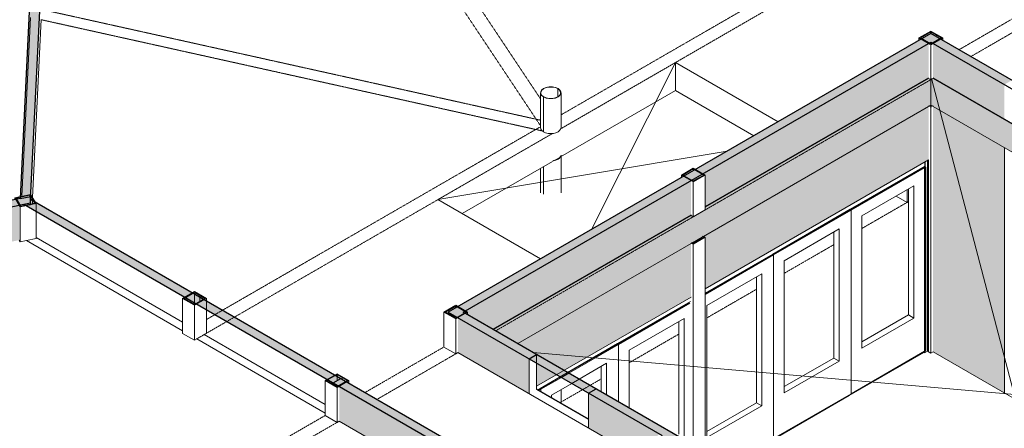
# Model space of a CAD drawing. Header units: millimetres. Extents: x 2807 to 348062, y -35711 to 43067.
# Tile 111 of 191: x 114147 to 125871, y -323 to 4544. Entities that reach past the tile are written whole.
import ezdxf

# ---------------------------------------------------------------- set-up
doc = ezdxf.new("R2010")
doc.units = ezdxf.units.MM
doc.linetypes.add('Hidden', pattern=[7.14375, 4.7625, -2.38125])
doc.linetypes.add('THO_hhidden', pattern=[2.5, 1.5, -1])
doc.layers.add('A-AREA', color=1, linetype='Continuous', lineweight=13, true_color=0xff0000)
doc.layers.add('A-DETL', color=7, linetype='Continuous', lineweight=13, true_color=0x00a600)
for name, color, linetype, lineweight in [('A-DOOR', 7, 'Continuous', 13), ('A-FLOR', 7, 'Continuous', 18), ('A-FLOR-PATT', 7, 'Continuous', 18), ('A-GENM', 7, 'Continuous', 13), ('A-GLAZ-CURT', 7, 'Continuous', 13), ('A-GLAZ-CWMG', 7, 'Continuous', 13), ('A-WALL', 7, 'Continuous', 25), ('A-WALL-PATT', 7, 'Continuous', 25), ('I-WALL', 7, 'Continuous', 18), ('S-COLS', 7, 'Continuous', 13)]:
    doc.layers.add(name, color=color, linetype=linetype, lineweight=lineweight)
pattern_1 = [(30, (3507.014, 1220.566), (-42.42629, 24.494494), []), (30, (3507.014, 1244.815), (-42.42629, 24.494494), [])]

# ---------------------------------------------------------------- blocks, each defined once
blk = doc.blocks.new('NLRS_33_GM_WPB_vloeropening schacht rechthoek_gen_tho - 4000x2200-2046454-01 isometrie 1e verdieping _plotview_')
at = {"layer": 'A-GENM'}
for p, q in [((35568, 4034), (34200, 3244)), ((34568, 2046), (35568, 4034)), ((36790, 3328), (35568, 4034)), ((34104, 3189), (32739, 2401)), ((32739, 2401), (36183, 2978)), ((32739, 2401), (33961, 1695))]:
    blk.add_line(p, q, dxfattribs=at)
blk = doc.blocks.new('NLRS_33_GM_WPB_vloeropening schacht rechthoek_gen_tho - 10675x7875-2231571-01 isometrie 1e verdieping _plotview_')
at = {"layer": 'A-GENM'}
for p, q in [((38581, 3853), (35921, 2317)), ((40462, -3224), (38615, 3842)), ((41012, 2480), (38634, 3853)), ((35753, 2220), (33392, 857)), ((33871, 581), (45542, -436))]:
    blk.add_line(p, q, dxfattribs=at)
at = {"layer": 'A-GENM', "color": 253, "true_color": 0xa1a1a1}
blk.add_line((33914, 148), (34533, -209), dxfattribs=at)
blk = doc.blocks.new('NLRS_28_SCO_UN_koker_gen_bcb - K200_200_12_5-2195922-01 isometrie 1e verdieping _plotview_')
at = {"layer": 'S-COLS', "color": 253, "true_color": 0xa1a1a1}
for p, q in [((38325, 2517), (38325, 2368)), ((38325, 2368), (38196, 2442)), ((38343, 2378), (38325, 2368))]:
    blk.add_line(p, q, dxfattribs=at)
blk = doc.blocks.new('NLRS_28_SCO_UN_koker_gen_bcb - K200_200_12_5-V423-01 isometrie 1e verdieping _plotview_')
at = {"layer": 'S-COLS'}
for p, q in [((38608, 3503), (38581, 3518)), ((38590, 3523), (38608, 3513)), ((38608, 3513), (38625, 3523)), ((38634, 3518), (38608, 3503)), ((38608, 3503), (38608, 572)), ((38608, 572), (38568, 595)), ((38634, 587), (38608, 572))]:
    blk.add_line(p, q, dxfattribs=at)
blk = doc.blocks.new('NLRS_28_SCO_UN_buis_gen_bcb - B244_5_12_5-2195923-01 isometrie 1e verdieping _plotview_')
at = {"layer": 'S-COLS'}
for p, q in [((34205, 2483), (34205, 2931)), ((34166, 2890), (34166, 2883)), ((34166, 2890), (34166, 2883)), ((33960, 2771), (33960, 2483)), ((33996, 2465), (33996, 2792)), ((33996, 2792), (33996, 2465))]:
    blk.add_line(p, q, dxfattribs=at)
at = {"layer": 'S-COLS', "color": 254, "true_color": 0xdcdcdc}
blk.add_line((34205, 0), (34205, 138), dxfattribs=at)
at = {"layer": 'S-COLS'}
for points in [[(34202, 2919, 0), (34200, 2913, 0), (34188, 2896, 0), (34169, 2881, 0), (34143, 2870, 0), (34114, 2863, 0), (34105, 2862, 0)], [(34108, 2864, 0), (34113, 2865, 0), (34142, 2872, 0), (34166, 2883, 0), (34185, 2897, 0), (34197, 2914, 0), (34198, 2916, 0)]]:
    blk.add_polyline3d(points, dxfattribs=at)
at = {"layer": 'S-COLS', "color": 254, "true_color": 0xdcdcdc}
blk.add_polyline3d([(34205, 0, 0), (34200, -18, 0), (34198, -23, 0)], dxfattribs=at)
blk = doc.blocks.new('LP - _loopdeurpaneel_ - LP-2296989-01 isometrie 1e verdieping _plotview_')
at = {"layer": 'A-DOOR', "color": 253, "true_color": 0xa1a1a1}
for p, q in [((33941, 139), (33928, 132)), ((33965, 142), (33938, 127)), ((33941, 145), (33941, 139)), ((33956, 147), (33965, 142)), ((33965, 111), (33965, 142))]:
    blk.add_line(p, q, dxfattribs=at)
blk = doc.blocks.new('SP glas - SP glas 1-2296990-01 isometrie 1e verdieping _plotview_')
at = {"layer": 'A-GLAZ-CURT'}
for p, q in [((36736, 1742), (35921, 1271)), ((35921, 1282), (36712, 1739)), ((36712, 1745), (36712, 1739)), ((36726, 1747), (36736, 1742)), ((36736, 1742), (36736, -444)), ((35939, 1139), (36594, 1517)), ((36594, 1517), (35939, 1139)), ((36594, 1517), (36594, -56)), ((36594, 1517), (36594, -56)), ((35939, -434), (35939, 1139)), ((35939, 1139), (35939, -434)), ((36594, -56), (35939, -434)), ((36594, -56), (35939, -434)), ((36736, -444), (36191, -758)), ((36199, -763), (36712, -467)), ((36712, -457), (36712, -467))]:
    blk.add_line(p, q, dxfattribs=at)
at = {"layer": 'A-GLAZ-CURT', "color": 253, "true_color": 0xa1a1a1}
for p, q in [((36531, -19), (36531, 1481)), ((36531, -19), (36531, 1481)), ((35939, -361), (36531, -19)), ((35939, -361), (36531, -19)), ((36531, -19), (36594, -56)), ((36531, -19), (36594, -56))]:
    blk.add_line(p, q, dxfattribs=at)
blk = doc.blocks.new('SP glas - SP glas 1-V478-01 isometrie 1e verdieping _plotview_')
at = {"layer": 'A-GLAZ-CURT'}
for p, q in [((36712, 1739), (37636, 2272)), ((37659, 2275), (36736, 1742)), ((37636, 2278), (37636, 2272)), ((37650, 2281), (37659, 2275)), ((37659, 2275), (37659, 89)), ((36863, 1673), (37518, 2051)), ((37518, 2051), (36863, 1673)), ((37518, 2051), (37518, 477)), ((37518, 2051), (37518, 477)), ((36712, 1739), (36712, 1745)), ((36736, 1742), (36726, 1747)), ((36736, 1742), (36736, -444)), ((36863, 99), (36863, 1673)), ((36863, 1673), (36863, 99)), ((37518, 477), (36863, 99)), ((37518, 477), (36863, 99)), ((36712, -467), (37636, 66)), ((37659, 89), (36736, -444)), ((37636, 76), (37636, 66)), ((36712, -457), (36712, -467))]:
    blk.add_line(p, q, dxfattribs=at)
at = {"layer": 'A-GLAZ-CURT', "color": 253, "true_color": 0xa1a1a1}
for p, q in [((37454, 514), (37454, 2014)), ((37454, 514), (37454, 2014)), ((36863, 173), (37454, 514)), ((36863, 173), (37454, 514)), ((37454, 514), (37518, 477)), ((37454, 514), (37518, 477))]:
    blk.add_line(p, q, dxfattribs=at)
blk = doc.blocks.new('SP glas - SP glas 1-2296991-01 isometrie 1e verdieping _plotview_')
at = {"layer": 'A-GLAZ-CURT'}
for p, q in [((37636, 2272), (38524, 2785)), ((38533, 2780), (37659, 2275)), ((38524, 2791), (38524, 2785)), ((38548, 2788), (38541, 2784)), ((38548, 2788), (38548, 602)), ((37787, 2206), (38406, 2564)), ((38406, 2564), (37787, 2206)), ((38406, 2564), (38406, 990)), ((38406, 2564), (38406, 990)), ((37636, 2272), (37636, 2278)), ((37659, 2275), (37650, 2281)), ((37659, 2275), (37659, 89)), ((37787, 632), (37787, 2206)), ((37787, 2206), (37787, 632)), ((38406, 990), (37787, 632)), ((38406, 990), (37787, 632)), ((38533, 594), (37659, 89)), ((38524, 589), (38524, 579)), ((38548, 602), (38541, 598)), ((37636, 66), (38524, 579)), ((37636, 76), (37636, 66))]:
    blk.add_line(p, q, dxfattribs=at)
at = {"layer": 'A-GLAZ-CURT', "color": 253, "true_color": 0xa1a1a1}
for p, q in [((38343, 1027), (38343, 2527)), ((38343, 1027), (38343, 2527)), ((37787, 706), (38343, 1027)), ((37787, 706), (38343, 1027)), ((38343, 1027), (38406, 990)), ((38343, 1027), (38406, 990))]:
    blk.add_line(p, q, dxfattribs=at)
blk = doc.blocks.new('Rectangular Mullion - Top profile-2296992-01 isometrie 1e verdieping _plotview_')
at = {"layer": 'A-GLAZ-CWMG'}
for p, q in [((38537, 2847), (38537, 2799)), ((38537, 2799), (37648, 2286))]:
    blk.add_line(p, q, dxfattribs=at)
blk = doc.blocks.new('Rectangular Mullion - Top profile-2296993-01 isometrie 1e verdieping _plotview_')
at = {"layer": 'A-GLAZ-CWMG'}
blk.add_line((35744, 1186), (34877, 686), dxfattribs=at)
blk = doc.blocks.new('Rectangular Mullion - Top profile-V479-01 isometrie 1e verdieping _plotview_')
at = {"layer": 'A-GLAZ-CWMG'}
blk.add_line((36725, 1752), (35921, 1288), dxfattribs=at)
blk = doc.blocks.new('Rectangular Mullion - Top profile-V480-01 isometrie 1e verdieping _plotview_')
at = {"layer": 'A-GLAZ-CWMG'}
blk.add_line((37648, 2286), (36725, 1752), dxfattribs=at)
blk = doc.blocks.new('Rectangular Mullion - Wandansluiting t_p_v_ telescoop paneel T90-2076649-01 isometrie 1e verdieping _plotview_')
at = {"layer": 'A-GLAZ-CWMG'}
for p, q in [((38541, 2850), (38541, 578)), ((38568, 2865), (38568, 595)), ((38534, 2797), (38534, 574)), ((38568, 595), (38541, 579)), ((38534, 574), (38524, 579)), ((38541, 578), (38534, 574))]:
    blk.add_line(p, q, dxfattribs=at)
blk = doc.blocks.new('SP glas - SP glas 1-V481-01 isometrie 1e verdieping _plotview_')
at = {"layer": 'A-GLAZ-CURT'}
for p, q in [((34865, 673), (35731, 1173)), ((35740, 1167), (34888, 675)), ((35016, 606), (35671, 984)), ((35671, 984), (35016, 606)), ((35671, 984), (35671, -458)), ((35671, 984), (35671, -458)), ((34865, 673), (34865, 679)), ((34888, 675), (34879, 681)), ((34888, 675), (34888, -6)), ((35016, -80), (35016, 606)), ((35016, 606), (35016, -80))]:
    blk.add_line(p, q, dxfattribs=at)
at = {"layer": 'A-GLAZ-CURT', "color": 253, "true_color": 0xa1a1a1}
blk.add_line((35607, -391), (35607, 947), dxfattribs=at)
blk.add_line((35607, -391), (35607, 947), dxfattribs=at)
blk = doc.blocks.new('Rectangular Mullion - Top profile-V482-01 isometrie 1e verdieping _plotview_')
at = {"layer": 'A-GLAZ-CWMG'}
blk.add_line((34877, 686), (34283, 343), dxfattribs=at)
at = {"layer": 'A-GLAZ-CWMG', "color": 253, "true_color": 0xa1a1a1}
blk.add_line((34195, 292), (33954, 153), dxfattribs=at)
at = {"layer": 'A-GLAZ-CWMG', "color": 252, "true_color": 0x879191}
blk.add_line((34283, 343), (34195, 292), dxfattribs=at)
blk = doc.blocks.new('SP glas - SP glas 1-V483-01 isometrie 1e verdieping _plotview_')
at = {"layer": 'A-GLAZ-CURT'}
for p, q in [((34289, 340), (34865, 673)), ((34888, 675), (34298, 335)), ((34865, 679), (34865, 673)), ((34879, 681), (34888, 675)), ((34888, 675), (34888, -6)), ((34422, 263), (34747, 451)), ((34747, 451), (34422, 263)), ((34747, 451), (34747, 75)), ((34747, 451), (34747, 75))]:
    blk.add_line(p, q, dxfattribs=at)
at = {"layer": 'A-GLAZ-CURT', "color": 253, "true_color": 0xa1a1a1}
for p, q in [((34683, 112), (34683, 414)), ((34683, 112), (34683, 414)), ((33941, 139), (34200, 289)), ((34210, 283), (33965, 142)), ((33941, 139), (33941, 145)), ((33965, 142), (33956, 147)), ((33965, 142), (33965, 111)), ((34092, 73), (34333, 212)), ((34333, 212), (34092, 73)), ((34092, 37), (34092, 73)), ((34092, 73), (34092, 37))]:
    blk.add_line(p, q, dxfattribs=at)
at = {"layer": 'A-GLAZ-CURT', "color": 252, "true_color": 0x879191}
for p, q in [((34200, 289), (34289, 340)), ((34298, 335), (34210, 283)), ((34333, 212), (34422, 263)), ((34422, 263), (34333, 212))]:
    blk.add_line(p, q, dxfattribs=at)
blk = doc.blocks.new('Rectangular Mullion - Top profile-2296994-01 isometrie 1e verdieping _plotview_')
at = {"layer": 'A-GLAZ-CWMG', "color": 253, "true_color": 0xa1a1a1}
blk.add_line((33954, 153), (33923, 135), dxfattribs=at)
blk = doc.blocks.new('NLRS_28_SCO_UN_koker_gen_bcb - K200_200_12_5-V516-01 isometrie 1e verdieping _plotview_')
at = {"layer": 'S-COLS'}
h = blk.add_hatch(dxfattribs=at)
h.set_pattern_fill('FP_15', color=256, style=0, pattern_type=2)
h.set_pattern_definition(pattern_1)
h.paths.add_polyline_path([(31537, 163), (31678, 245), (31537, 326), (31395, 245)])
h.paths.add_polyline_path([(31537, 173), (31413, 245), (31537, 316), (31660, 245)])
at = {"layer": 'S-COLS', "lineweight": 18}
for p, q in [((31537, 326), (31395, 245)), ((31395, 245), (31537, 163)), ((31413, 245), (31537, 316)), ((31537, 173), (31413, 245)), ((31678, 245), (31537, 326)), ((31537, 316), (31660, 245)), ((31537, 163), (31678, 245)), ((31660, 245), (31537, 173))]:
    blk.add_line(p, q, dxfattribs=at)
at = {"layer": 'S-COLS'}
for p, q in [((31395, -171), (31395, 245)), ((31537, 296), (31537, 316)), ((31678, 214), (31678, 245)), ((31537, 163), (31537, -253)), ((31537, -253), (31395, -171)), ((31563, -238), (31537, -253))]:
    blk.add_line(p, q, dxfattribs=at)
at = {"layer": 'S-COLS', "color": 252, "true_color": 0x879191}
blk.add_line((31537, 245), (31537, 295), dxfattribs=at)
at = {"layer": 'S-COLS', "linetype": 'Hidden'}
blk.add_line((31599, 280), (31599, 260), dxfattribs=at)
blk = doc.blocks.new('NLRS_28_SCO_UN_koker_gen_bcb - K200_200_12_5-V517-01 isometrie 1e verdieping _plotview_')
at = {"layer": 'S-COLS'}
h = blk.add_hatch(dxfattribs=at)
h.set_pattern_fill('FP_15', color=256, style=0, pattern_type=2)
h.set_pattern_definition(pattern_1)
h.paths.add_polyline_path([(29840, 1143), (29981, 1224), (29840, 1306), (29698, 1224)])
h.paths.add_polyline_path([(29840, 1153), (29716, 1224), (29840, 1296), (29963, 1224)])
at = {"layer": 'S-COLS', "lineweight": 18}
for p, q in [((29840, 1306), (29698, 1224)), ((29716, 1224), (29840, 1296)), ((29981, 1224), (29840, 1306)), ((29840, 1296), (29963, 1224)), ((29698, 1224), (29840, 1143)), ((29840, 1153), (29716, 1224)), ((29840, 1143), (29981, 1224)), ((29963, 1224), (29840, 1153))]:
    blk.add_line(p, q, dxfattribs=at)
at = {"layer": 'S-COLS'}
for p, q in [((29840, 1275), (29840, 1296)), ((29698, 808), (29698, 1224)), ((29981, 1194), (29981, 1224)), ((29840, 1143), (29840, 727)), ((29840, 727), (29698, 808)), ((29866, 742), (29840, 727))]:
    blk.add_line(p, q, dxfattribs=at)
at = {"layer": 'S-COLS', "color": 252, "true_color": 0x879191}
for p, q in [((29840, 1173), (29840, 1275)), ((29981, 1092), (29981, 1194))]:
    blk.add_line(p, q, dxfattribs=at)
at = {"layer": 'S-COLS', "color": 253, "true_color": 0xa1a1a1}
for p, q in [((29840, 1153), (29840, 1173)), ((29981, 808), (29981, 1092)), ((29981, 808), (29866, 742))]:
    blk.add_line(p, q, dxfattribs=at)
at = {"layer": 'S-COLS', "linetype": 'Hidden'}
blk.add_line((29902, 1260), (29902, 1240), dxfattribs=at)
at = {"layer": 'S-COLS', "color": 252, "linetype": 'Hidden', "true_color": 0x879191}
blk.add_line((29902, 1240), (29902, 1189), dxfattribs=at)
blk = doc.blocks.new('NLRS_28_SCO_UN_koker_gen_bcb - K200_200_12_5-V525-01 isometrie 1e verdieping _plotview_')
at = {"layer": 'S-COLS'}
h = blk.add_hatch(dxfattribs=at)
h.set_pattern_fill('FP_15', color=256, style=0, pattern_type=2)
h.set_pattern_definition(pattern_1)
h.paths.add_polyline_path([(32951, 980), (33092, 1061), (32951, 1143), (32810, 1061)])
h.paths.add_polyline_path([(32951, 990), (32827, 1061), (32951, 1133), (33075, 1061)])
at = {"layer": 'S-COLS', "lineweight": 18}
for p, q in [((32951, 1143), (32810, 1061)), ((32810, 1061), (32951, 980)), ((32827, 1061), (32951, 1133)), ((32951, 990), (32827, 1061)), ((33092, 1061), (32951, 1143)), ((32951, 1133), (33075, 1061)), ((32951, 980), (33092, 1061)), ((33075, 1061), (32951, 990))]:
    blk.add_line(p, q, dxfattribs=at)
at = {"layer": 'S-COLS'}
for p, q in [((32810, 645), (32810, 1061)), ((32951, 1112), (32951, 1133)), ((33092, 1031), (33092, 1061)), ((32951, 980), (32951, 564)), ((32951, 564), (32810, 645)), ((32977, 579), (32951, 564))]:
    blk.add_line(p, q, dxfattribs=at)
blk = doc.blocks.new('NLRS_28_SCO_UN_koker_gen_bcb - K200_200_12_5-V533-01 isometrie 1e verdieping _plotview_')
at = {"layer": 'S-COLS'}
h = blk.add_hatch(dxfattribs=at)
h.set_pattern_fill('FP_15', color=256, style=0, pattern_type=2)
h.set_pattern_definition(pattern_1)
h.paths.add_polyline_path([(38608, 4245), (38749, 4327), (38608, 4409), (38466, 4327), (38598, 4251)])
h.paths.add_polyline_path([(38608, 4256), (38484, 4327), (38608, 4399), (38732, 4327)])
at = {"layer": 'S-COLS', "lineweight": 18}
for p, q in [((38608, 4409), (38466, 4327)), ((38484, 4327), (38608, 4399)), ((38749, 4327), (38608, 4409)), ((38608, 4399), (38732, 4327)), ((38466, 4327), (38608, 4245)), ((38608, 4256), (38484, 4327)), ((38608, 4245), (38749, 4327)), ((38732, 4327), (38608, 4256))]:
    blk.add_line(p, q, dxfattribs=at)
at = {"layer": 'S-COLS'}
for p, q in [((38608, 4378), (38608, 4399)), ((38466, 4297), (38466, 4327)), ((38608, 4245), (38608, 3830)), ((38749, 4297), (38749, 4327)), ((38608, 3830), (38581, 3845)), ((38634, 3845), (38608, 3830))]:
    blk.add_line(p, q, dxfattribs=at)
at = {"layer": 'S-COLS', "linetype": 'Hidden'}
blk.add_line((38670, 4363), (38670, 4342), dxfattribs=at)
blk = doc.blocks.new('NLRS_28_SCO_UN_koker_gen_bcb - K200_200_12_5-V534-01 isometrie 1e verdieping _plotview_')
at = {"layer": 'S-COLS'}
h = blk.add_hatch(dxfattribs=at)
h.set_pattern_fill('FP_15', color=256, style=0, pattern_type=2)
h.set_pattern_definition(pattern_1)
h.paths.add_polyline_path([(27766, 2314), (27955, 2353), (27888, 2462), (27699, 2423)])
h.paths.add_polyline_path([(27774, 2323), (27715, 2418), (27880, 2452), (27939, 2357)])
at = {"layer": 'S-COLS', "lineweight": 18}
for p, q in [((27888, 2462), (27699, 2423)), ((27699, 2423), (27766, 2314)), ((27715, 2418), (27880, 2452)), ((27774, 2323), (27715, 2418)), ((27766, 2314), (27955, 2353)), ((27939, 2357), (27774, 2323)), ((27880, 2452), (27939, 2357)), ((27955, 2353), (27888, 2462))]:
    blk.add_line(p, q, dxfattribs=at)
at = {"layer": 'S-COLS'}
for p, q in [((27699, 2399), (27699, 2423)), ((27766, 1898), (27766, 2314)), ((27766, 1898), (27754, 1919)), ((27838, 1913), (27766, 1898))]:
    blk.add_line(p, q, dxfattribs=at)
at = {"layer": 'S-COLS', "color": 252, "true_color": 0x879191}
for p, q in [((27880, 2452), (27880, 2437)), ((27955, 2323), (27955, 2353)), ((27955, 2262), (27955, 2321))]:
    blk.add_line(p, q, dxfattribs=at)
at = {"layer": 'S-COLS', "linetype": 'Hidden'}
blk.add_line((27910, 2405), (27910, 2390), dxfattribs=at)
at = {"layer": 'S-COLS', "color": 252, "linetype": 'Hidden', "true_color": 0x879191}
blk.add_line((27910, 2390), (27910, 2351), dxfattribs=at)
at = {"layer": 'S-COLS', "color": 253, "true_color": 0xa1a1a1}
for q in [(27955, 2262), (27838, 1913)]:
    blk.add_line((27955, 1937), q, dxfattribs=at)
blk = doc.blocks.new('NLRS_28_SCO_UN_buis_gen_bcb - B244_5_12_5-2311150-01 isometrie 1e verdieping _plotview_')
at = {"layer": 'S-COLS'}
h = blk.add_hatch(dxfattribs=at)
h.set_pattern_fill('FP_15', color=256, style=0, pattern_type=2)
h.set_pattern_definition(pattern_1)
h.paths.add_polyline_path([(33996, 3624), (33998, 3625), (33976, 3643), (33965, 3663), (33965, 3685), (33976, 3705), (33998, 3723), (34028, 3735), (34064, 3742), (34101, 3742), (34136, 3735), (34138, 3737), (34101, 3744), (34063, 3744), (34027, 3737), (33996, 3724), (33973, 3706), (33962, 3685), (33962, 3663), (33973, 3642)])
h = blk.add_hatch(dxfattribs=at)
h.set_pattern_fill('FP_15', color=256, style=0, pattern_type=2)
h.set_pattern_definition(pattern_1)
h.paths.add_polyline_path([(34101, 3604), (34138, 3611), (34169, 3624), (34191, 3642), (34203, 3663), (34203, 3685), (34187, 3709), (34169, 3724), (34166, 3723), (34188, 3705), (34200, 3685), (34200, 3663), (34188, 3643), (34166, 3625), (34136, 3613), (34101, 3606), (34064, 3606), (34028, 3613), (34027, 3611), (34063, 3604)])
for p, q in [((33960, 3674), (33960, 3258)), ((34166, 3723), (34166, 3625)), ((34166, 3723), (34166, 3625)), ((34205, 3258), (34205, 3674)), ((33996, 3208), (33996, 3624)), ((33996, 3624), (33996, 3208))]:
    blk.add_line(p, q, dxfattribs=at)
at = {"layer": 'S-COLS', "lineweight": 18}
for p, q in [((34166, 3723), (34169, 3724)), ((34169, 3724), (34166, 3723)), ((33996, 3624), (33998, 3625)), ((33998, 3625), (33996, 3624))]:
    blk.add_line(p, q, dxfattribs=at)
for points in [[(34169, 3724, 0), (34138, 3737, 0), (34101, 3744, 0), (34063, 3744, 0), (34027, 3737, 0), (33996, 3724, 0), (33973, 3706, 0), (33962, 3685, 0), (33962, 3663, 0), (33973, 3642, 0), (33996, 3624, 0)], [(33998, 3625, 0), (33976, 3643, 0), (33965, 3663, 0), (33965, 3685, 0), (33976, 3705, 0), (33998, 3723, 0), (34028, 3735, 0), (34064, 3742, 0), (34101, 3742, 0), (34136, 3735, 0), (34166, 3723, 0)], [(33996, 3624, 0), (34027, 3611, 0), (34063, 3604, 0), (34101, 3604, 0), (34138, 3611, 0), (34169, 3624, 0), (34191, 3642, 0), (34203, 3663, 0), (34203, 3685, 0), (34191, 3706, 0), (34169, 3724, 0)], [(34166, 3723, 0), (34188, 3705, 0), (34200, 3685, 0), (34200, 3663, 0), (34188, 3643, 0), (34166, 3625, 0), (34136, 3613, 0), (34101, 3606, 0), (34064, 3606, 0), (34028, 3613, 0), (33998, 3625, 0)]]:
    blk.add_polyline3d(points, dxfattribs=at)
at = {"layer": 'S-COLS'}
for points in [[(33996, 3208, 0), (33976, 3223, 0), (33964, 3240, 0), (33960, 3258, 0)], [(34205, 3258, 0), (34200, 3240, 0), (34188, 3223, 0), (34169, 3208, 0), (34143, 3197, 0), (34114, 3190, 0), (34082, 3187, 0), (34051, 3190, 0), (34021, 3197, 0), (33996, 3208, 0)]]:
    blk.add_polyline3d(points, dxfattribs=at)
blk = doc.blocks.new('NLRS_28_SCO_UN_koker_gen_bcb - K200_200_12_5-V664-01 isometrie 1e verdieping _plotview_')
at = {"layer": 'S-COLS'}
for p, q in [((35779, 1870), (35753, 1885)), ((35762, 1890), (35779, 1880)), ((35921, 1952), (35779, 1870)), ((35779, 1880), (35903, 1952)), ((35903, 1952), (35885, 1962)), ((35894, 1967), (35921, 1952)), ((35921, -602), (35921, 1952)), ((35779, 1870), (35779, -521))]:
    blk.add_line(p, q, dxfattribs=at)
blk = doc.blocks.new('NLRS_28_SCO_UN_koker_gen_bcb - K200_200_12_5-2421694-01 isometrie 1e verdieping _plotview_')
at = {"layer": 'S-COLS'}
h = blk.add_hatch(dxfattribs=at)
h.set_pattern_fill('FP_15', color=256, style=0, pattern_type=2)
h.set_pattern_definition(pattern_1)
h.paths.add_polyline_path([(35779, 2613), (35921, 2694), (35779, 2776), (35638, 2694), (35694, 2662)])
h.paths.add_polyline_path([(35779, 2623), (35656, 2694), (35779, 2766), (35903, 2694), (35847, 2662)])
at = {"layer": 'S-COLS', "lineweight": 18}
for p, q in [((35779, 2776), (35638, 2694)), ((35656, 2694), (35779, 2766)), ((35921, 2694), (35779, 2776)), ((35779, 2766), (35903, 2694)), ((35638, 2694), (35779, 2613)), ((35779, 2623), (35656, 2694)), ((35779, 2613), (35921, 2694)), ((35903, 2694), (35779, 2623))]:
    blk.add_line(p, q, dxfattribs=at)
at = {"layer": 'S-COLS'}
for p, q in [((35779, 2766), (35779, 2745)), ((35638, 2694), (35638, 2664)), ((35779, 2613), (35779, 2197)), ((35921, 2278), (35921, 2694)), ((35921, 2278), (35779, 2197)), ((35779, 2197), (35753, 2212))]:
    blk.add_line(p, q, dxfattribs=at)

msp = doc.modelspace()

# ---------------------------------------------------------------- hatches: boundary and pattern name
at = {"layer": 'A-FLOR-PATT', "true_color": 0xf0f0f0}
for points in [[(120077, 686), (122141, 1877), (122141, 1885), (122149, 1890), (122156, 1886), (122273, 1954), (122273, 1962), (122282, 1967), (122291, 1964), (124969, 3510), (124969, 3518), (124978, 3523), (124986, 3520), (124996, 3525), (124996, 3830), (124969, 3845), (122308, 2309), (122308, 2278), (122167, 2197), (122141, 2212), (119787, 853), (120077, 686)], [(131894, -457), (132184, -290), (130113, 905), (130087, 890), (129945, 972), (129945, 1002), (127568, 2375), (127541, 2360), (127400, 2441), (127400, 2472), (125022, 3845), (124996, 3830), (124996, 3525), (125006, 3519), (125013, 3523), (125022, 3518), (125022, 3510), (127419, 2126), (127426, 2130), (127435, 2125), (127435, 2117), (127552, 2050), (127559, 2054), (127568, 2049), (127568, 2040), (129965, 656), (129972, 660), (129981, 655), (129981, 647), (130097, 580), (130104, 584), (130113, 579), (130113, 571), (131735, -366)]]:
    msp.add_hatch(color=7, dxfattribs=at).paths.add_polyline_path(points)
at = {"layer": 'A-WALL-PATT', "lineweight": 18, "true_color": 0xd7e6e6, "transparency": 33554593}
for points in [[(114152, 2413), (114278, 2439), (114409, 5124), (114280, 5050), (114164, 2662)], [(117880, 219), (117969, 270), (114276, 2402), (114274, 2362), (114197, 2346), (117623, 368)], [(120921, 97), (121009, 148), (120302, 556), (120214, 505), (120691, 230)]]:
    msp.add_hatch(color=254, dxfattribs=at).paths.add_polyline_path(points)
at = {"layer": 'A-WALL-PATT', "lineweight": 18, "true_color": 0xafafaf}
for points in [[(119339, 1010), (125084, 4327), (124996, 4378), (119250, 1061)], [(125871, 3771), (125959, 3822), (125084, 4327), (124996, 4276), (125599, 3928)], [(108621, 1200), (114274, 2362), (114276, 2439), (108579, 1268), (108600, 1234)], [(120214, 505), (120302, 556), (119427, 1061), (119339, 1010), (120106, 567)], [(119743, -857), (119832, -806), (117969, 270), (117880, 219), (119697, -830)], [(122759, -965), (122848, -914), (121009, 148), (120921, 97), (122671, -914)]]:
    msp.add_hatch(color=253, dxfattribs=at).paths.add_polyline_path(points)
at = {"layer": 'A-WALL-PATT', "true_color": 0xf0f0f0}
h = msp.add_hatch(color=7, dxfattribs=at)
h.paths.add_polyline_path([(119787, 853), (122141, 2212), (122141, 2628), (119455, 1075), (119480, 1061), (119480, 1031), (119515, 1010)])
h.paths.add_polyline_path([(119445, 1051), (119445, 1051), (119445, 1071), (119427, 1061)])
h.paths.add_polyline_path([(122308, 2309), (124969, 3847), (124969, 4261), (122282, 2709), (122308, 2694), (122308, 2510)])
h.paths.add_polyline_path([(122167, 2623), (122273, 2684), (122273, 2704), (122149, 2633)])
h.paths.add_polyline_path([(124996, 4256), (124996, 4276), (124978, 4266), (124986, 4261)])
h = msp.add_hatch(color=7, dxfattribs=at)
h.paths.add_polyline_path([(125871, 3355), (125871, 3771), (125022, 4261), (125022, 3845), (125862, 3360)])
h.paths.add_polyline_path([(124996, 4256), (125013, 4266), (124996, 4276), (124996, 4256)])
at = {"layer": 'A-WALL-PATT', "lineweight": 18, "true_color": 0xf0f0f0}
h = msp.add_hatch(color=7, dxfattribs=at)
h.paths.add_polyline_path([(120302, 179), (122141, 1240), (122141, 1877), (120077, 686), (120302, 556), (120302, 218)])
h.paths.add_polyline_path([(122308, 1337), (124969, 2873), (124969, 3510), (122291, 1962), (122308, 1952), (122308, 1503)])
h.paths.add_polyline_path([(122167, 1880), (122273, 1941), (122273, 1954), (122156, 1886)])
h.paths.add_polyline_path([(124995, 3513), (124995, 3525), (124986, 3519), (124995, 3513)])
h = msp.add_hatch(color=7, dxfattribs=at)
h.paths.add_polyline_path([(125871, 97), (125871, 3020), (125022, 3510), (125022, 587)])
h.paths.add_polyline_path([(124996, 3513), (125006, 3519), (124995, 3525), (124995, 3513)])
at = {"layer": 'A-WALL-PATT', "true_color": 0xf0f0f0}
h = msp.add_hatch(color=7, dxfattribs=at)
h.paths.add_polyline_path([(108870, 835), (114142, 1919), (114142, 2335), (108621, 1200), (108761, 987), (108861, 849)])
h.paths.add_polyline_path([(114162, 2323), (114274, 2346), (114274, 2362), (114154, 2336)])
msp.add_hatch(color=7, dxfattribs=at).paths.add_polyline_path([(119339, 990), (119339, 1010), (119250, 1061), (119250, 1041)])
h = msp.add_hatch(color=7, dxfattribs=at)
h.paths.add_polyline_path([(120214, 89), (120214, 505), (119365, 995), (119365, 579), (120077, 168)])
h.paths.add_polyline_path([(119339, 990), (119356, 1000), (119339, 1010), (119339, 990)])
h = msp.add_hatch(color=7, dxfattribs=at)
h.paths.add_polyline_path([(119717, -1257), (119717, -872), (119743, -857), (119409, -664), (119409, -1080), (119661, -1225)])
h.paths.add_polyline_path([(118961, -821), (119321, -613), (117951, 178), (117951, -238), (118850, -757)])
h.paths.add_polyline_path([(117924, 173), (117942, 183), (117880, 219), (117880, 199)])
h = msp.add_hatch(color=7, dxfattribs=at)
h.paths.add_polyline_path([(122759, -1381), (122759, -965), (121911, -475), (121911, -891), (122531, -1249)])
h.paths.add_polyline_path([(121590, -706), (121669, -661), (121669, -498), (121738, -458), (121738, -447), (121743, -444), (121743, -409), (121769, -393), (120921, 97), (120921, -319), (121541, -677)])
h.paths.add_polyline_path([(121884, -480), (121902, -470), (121884, -460), (121884, -480)])
h.paths.add_polyline_path([(121778, -419), (121796, -409), (121778, -398), (121778, -419)])

# ---------------------------------------------------------------- linework, layer by layer
at = {"layer": 'A-AREA'}
for p, q in [((120588, 3244), (121955, 4034)), ((121955, 4034), (123177, 3328)), ((119127, 2401), (120492, 3189)), ((120349, 1695), (119127, 2401))]:
    msp.add_line(p, q, dxfattribs=at)
at = {"layer": 'A-DETL', "color": 7, "linetype": 'THO_hhidden', "lineweight": 18}
for p, q in [((118060, 6714), (120348, 3281)), ((118242, 6762), (120349, 3600)), ((124739, 5641), (120588, 3244)), ((124571, 5707), (120592, 3410)), ((126268, 4728), (125329, 4185)), ((114483, 4649), (120348, 3347)), ((126436, 4661), (125471, 4104)), ((114401, 4544), (120369, 3219)), ((125022, 3845), (119814, 838)), ((120346, 3268), (116561, 1083)), ((120492, 3189), (116703, 1001)), ((119197, 645), (118258, 103)), ((119365, 579), (118400, 21)), ((117783, -171), (113547, -2617)), ((117951, -238), (113688, -2699))]:
    msp.add_line(p, q, dxfattribs=at)
at = {"layer": 'A-DETL', "color": 253, "linetype": 'THO_hhidden', "lineweight": 18, "true_color": 0xa1a1a1}
for p, q in [((124730, 2378), (124174, 2057)), ((123842, 1865), (123251, 1524)), ((122918, 1332), (122327, 991)), ((116614, 950), (116254, 742)), ((116473, 1032), (116369, 972)), ((121995, 799), (121403, 457)), ((121071, 265), (120938, 189))]:
    msp.add_line(p, q, dxfattribs=at)
at = {"layer": 'A-DETL', "color": 252, "linetype": 'THO_hhidden', "lineweight": 18, "true_color": 0x879191}
for p, q in [((116561, 1083), (116473, 1032)), ((116703, 1001), (116614, 950))]:
    msp.add_line(p, q, dxfattribs=at)
at = {"layer": 'A-DETL', "color": 254, "linetype": 'THO_hhidden', "lineweight": 18, "true_color": 0xdcdcdc}
msp.add_line((120850, 138), (120588, -13), dxfattribs=at)
at = {"layer": 'A-DETL', "color": 9, "linetype": 'THO_hhidden', "lineweight": 18, "true_color": 0xc3cccc}
msp.add_line((120938, 189), (120850, 138), dxfattribs=at)
at = {"layer": 'A-FLOR'}
for p, q in [((120588, 3244), (121955, 4034)), ((121955, 4034), (123177, 3328)), ((121955, 4034), (121955, 3699)), ((122308, 2309), (124969, 3845)), ((124996, 3830), (124996, 3525)), ((125022, 3845), (126578, 2947)), ((121955, 3699), (120588, 2910)), ((122887, 3161), (121955, 3699)), ((124996, 3525), (124986, 3520)), ((125006, 3519), (124996, 3525)), ((124969, 3510), (122290, 1963)), ((126578, 2612), (125022, 3510)), ((119127, 2401), (120492, 3189)), ((120492, 2854), (119417, 2234)), ((120578, 2904), (120518, 2869)), ((120349, 1695), (119127, 2401)), ((119787, 853), (122141, 2212)), ((122141, 1877), (120077, 686)), ((122273, 1954), (122156, 1886))]:
    msp.add_line(p, q, dxfattribs=at)
at = {"layer": 'A-FLOR', "color": 253, "true_color": 0xa1a1a1}
msp.add_line((120921, -217), (120302, 140), dxfattribs=at)
at = {"layer": 'A-WALL'}
for p, q in [((114152, 2413), (114278, 2439)), ((114197, 2346), (114274, 2362)), ((114274, 2362), (114276, 2402)), ((120214, 505), (120302, 556)), ((117880, 219), (117969, 270)), ((120921, 97), (121009, 148))]:
    msp.add_line(p, q, dxfattribs=at)
at = {"layer": 'I-WALL', "lineweight": 25}
for p, q in [((114280, 5050), (114152, 2413)), ((114276, 2402), (114404, 5019)), ((124996, 4378), (119250, 1061)), ((127541, 2908), (124996, 4378)), ((119427, 1061), (124996, 4276)), ((124996, 4276), (129123, 1893)), ((108621, 1200), (114197, 2346)), ((114152, 2413), (111100, 1786)), ((114197, 2346), (119321, -613)), ((119832, -806), (114276, 2402)), ((119250, 1061), (121796, -409)), ((123555, -1322), (119427, 1061))]:
    msp.add_line(p, q, dxfattribs=at)
at = {"layer": 'I-WALL', "color": 252, "true_color": 0x879191}
for p, q in [((114277, 4571), (114173, 2441)), ((114276, 2402), (114276, 2361)), ((114276, 2361), (114276, 2347))]:
    msp.add_line(p, q, dxfattribs=at)
at = {"layer": 'I-WALL'}
for p, q in [((114298, 2426), (114401, 4547)), ((124996, 4276), (124996, 4256)), ((122308, 2309), (124969, 3845)), ((124996, 3525), (124995, 3525)), ((124995, 3513), (124995, 3525)), ((125871, 97), (125871, 3020)), ((122308, 1337), (124969, 2873)), ((124969, 2873), (124969, 587)), ((114197, 2346), (114197, 2330)), ((119787, 853), (122141, 2212)), ((114226, 1913), (116086, 839)), ((120302, 179), (122141, 1240)), ((119250, 1041), (119250, 1061)), ((116254, 742), (117783, -141)), ((124969, 587), (124955, 595)), ((125022, 587), (127400, -786)), ((119365, 579), (121590, -706)), ((120214, 89), (120214, 505)), ((117880, 199), (117880, 219)), ((120921, -319), (120921, 97)), ((117951, -238), (118961, -821))]:
    msp.add_line(p, q, dxfattribs=at)
at = {"layer": 'I-WALL', "color": 253, "true_color": 0xa1a1a1}
for p, q in [((116086, 941), (114343, 1948)), ((117783, -39), (116342, 793)), ((120302, 556), (120302, 140))]:
    msp.add_line(p, q, dxfattribs=at)

# ---------------------------------------------------------------- block references
at = {"layer": 'A-DOOR'}
msp.add_blockref('LP - _loopdeurpaneel_ - LP-2296989-01 isometrie 1e verdieping _plotview_', (86388, 0), dxfattribs=at)
at = {"layer": 'A-GENM'}
for name in ['NLRS_33_GM_WPB_vloeropening schacht rechthoek_gen_tho - 4000x2200-2046454-01 isometrie 1e verdieping _plotview_', 'NLRS_33_GM_WPB_vloeropening schacht rechthoek_gen_tho - 10675x7875-2231571-01 isometrie 1e verdieping _plotview_']:
    msp.add_blockref(name, (86388, 0), dxfattribs=at)
at = {"layer": 'A-GLAZ-CURT'}
for name in ['SP glas - SP glas 1-2296991-01 isometrie 1e verdieping _plotview_', 'SP glas - SP glas 1-V478-01 isometrie 1e verdieping _plotview_', 'SP glas - SP glas 1-2296990-01 isometrie 1e verdieping _plotview_', 'SP glas - SP glas 1-V481-01 isometrie 1e verdieping _plotview_', 'SP glas - SP glas 1-V483-01 isometrie 1e verdieping _plotview_']:
    msp.add_blockref(name, (86388, 0), dxfattribs=at)
at = {"layer": 'A-GLAZ-CWMG'}
for name in ['Rectangular Mullion - Top profile-2296992-01 isometrie 1e verdieping _plotview_', 'Rectangular Mullion - Wandansluiting t_p_v_ telescoop paneel T90-2076649-01 isometrie 1e verdieping _plotview_', 'Rectangular Mullion - Top profile-V480-01 isometrie 1e verdieping _plotview_', 'Rectangular Mullion - Top profile-V479-01 isometrie 1e verdieping _plotview_', 'Rectangular Mullion - Top profile-2296993-01 isometrie 1e verdieping _plotview_', 'Rectangular Mullion - Top profile-V482-01 isometrie 1e verdieping _plotview_']:
    msp.add_blockref(name, (86388, 0), dxfattribs=at)
at = {"layer": 'A-GLAZ-CWMG', "color": 253, "true_color": 0xa1a1a1}
msp.add_blockref('Rectangular Mullion - Top profile-2296994-01 isometrie 1e verdieping _plotview_', (86388, 0), dxfattribs=at)
at = {"layer": 'S-COLS', "linetype": 'Hidden'}
for name in ['NLRS_28_SCO_UN_koker_gen_bcb - K200_200_12_5-V533-01 isometrie 1e verdieping _plotview_', 'NLRS_28_SCO_UN_koker_gen_bcb - K200_200_12_5-V423-01 isometrie 1e verdieping _plotview_', 'NLRS_28_SCO_UN_koker_gen_bcb - K200_200_12_5-2421694-01 isometrie 1e verdieping _plotview_', 'NLRS_28_SCO_UN_koker_gen_bcb - K200_200_12_5-V534-01 isometrie 1e verdieping _plotview_', 'NLRS_28_SCO_UN_koker_gen_bcb - K200_200_12_5-V664-01 isometrie 1e verdieping _plotview_', 'NLRS_28_SCO_UN_koker_gen_bcb - K200_200_12_5-V517-01 isometrie 1e verdieping _plotview_', 'NLRS_28_SCO_UN_koker_gen_bcb - K200_200_12_5-V525-01 isometrie 1e verdieping _plotview_', 'NLRS_28_SCO_UN_koker_gen_bcb - K200_200_12_5-V516-01 isometrie 1e verdieping _plotview_']:
    msp.add_blockref(name, (86388, 0), dxfattribs=at)
at = {"layer": 'S-COLS'}
for name in ['NLRS_28_SCO_UN_buis_gen_bcb - B244_5_12_5-2311150-01 isometrie 1e verdieping _plotview_', 'NLRS_28_SCO_UN_buis_gen_bcb - B244_5_12_5-2195923-01 isometrie 1e verdieping _plotview_']:
    msp.add_blockref(name, (86388, 0), dxfattribs=at)
at = {"layer": 'S-COLS', "color": 253, "linetype": 'Hidden', "true_color": 0xa1a1a1}
msp.add_blockref('NLRS_28_SCO_UN_koker_gen_bcb - K200_200_12_5-2195922-01 isometrie 1e verdieping _plotview_', (86388, 0), dxfattribs=at)

doc.saveas('drawing.dxf')
